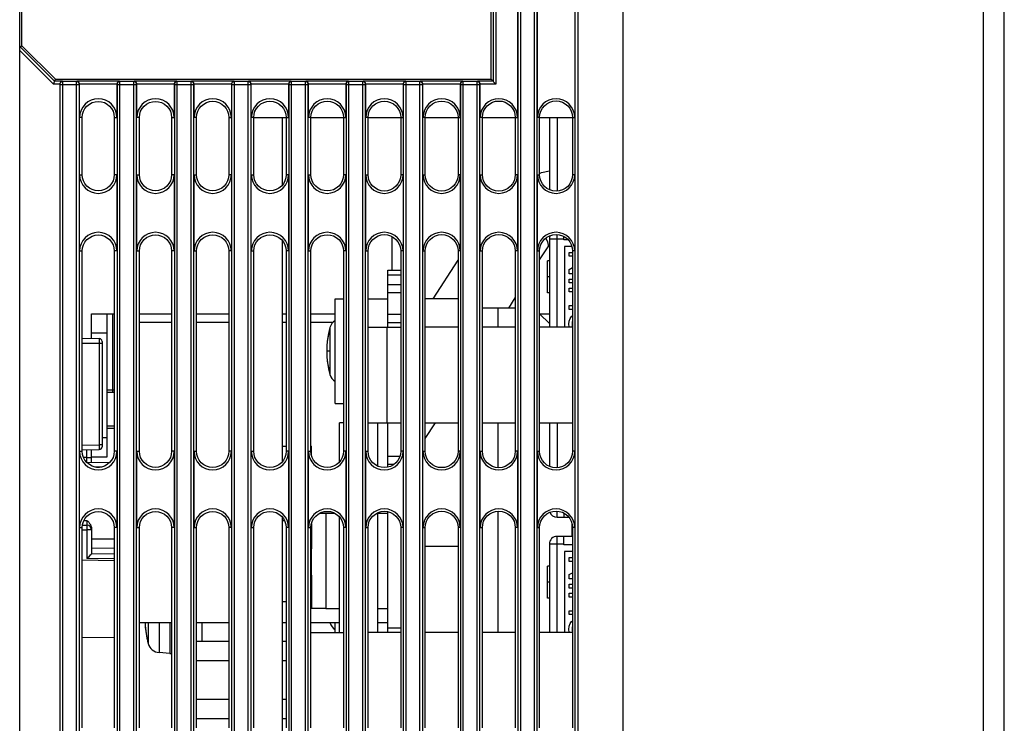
# Model space of a CAD drawing. Extents: x 28 to 410, y 33 to 287.
# Tile 32 of 63: x 170 to 196, y 188 to 207. Entities that reach past the tile are written whole.
import ezdxf

# ---------------------------------------------------------------- set-up
doc = ezdxf.new("R2010")
doc.units = 0
doc.header["$LTSCALE"] = 23.1
doc.linetypes.add('HIDDEN', pattern=[0.2, 0.1, -0.1])
doc.layers.get('0').update_dxf_attribs({"linetype": 'CONTINUOUS'})
for name, color, linetype in [('ALL_AXIS', 7, 'CONTINUOUS'), ('ALL_CURVE', 7, 'CONTINUOUS'), ('ALL_FEATURES', 7, 'CONTINUOUS'), ('DEFAULT_2', 8, 'HIDDEN')]:
    doc.layers.add(name, color=color, linetype=linetype)

msp = doc.modelspace()

# ---------------------------------------------------------------- linework, layer by layer
at = {"color": 7, "linetype": 'CONTINUOUS'}
for p, q in [((183.689, 200.601), (183.895, 200.923)), ((183.895, 200.923), (183.946, 200.987)), ((180.902, 199.586), (181.551, 200.599)), ((182.879, 199.336), (183.052, 199.606)), ((180.692, 195.918), (180.959, 196.336)), ((178.083, 193.961), (178.319, 193.961)), ((179.446, 193.961), (179.708, 193.961)), ((178.083, 191.461), (178.446, 191.461)), ((179.446, 191.461), (179.708, 191.461))]:
    msp.add_line(p, q, dxfattribs=at)
at = {"color": 6, "linetype": 'CONTINUOUS'}
for p, q in [((174.043, 198.961), (173.2, 198.961)), ((175.544, 198.961), (174.698, 198.961)), ((177.046, 198.961), (176.946, 198.961)), ((178.277, 198.961), (177.695, 198.961)), ((174.043, 191.086), (173.2, 191.086)), ((175.544, 191.086), (174.698, 191.086)), ((177.046, 191.086), (176.946, 191.086)), ((178.446, 191.086), (177.695, 191.086)), ((179.708, 191.086), (179.446, 191.086))]:
    msp.add_line(p, q, dxfattribs=at)
at = {"color": 7, "linetype": 'CONTINUOUS'}
msp.add_lwpolyline([(183.689, 202.871), (183.736, 202.889), (183.946, 202.933)], dxfattribs=at)
at = {"color": 9, "linetype": 'CONTINUOUS'}
msp.add_lwpolyline([(183.854, 201.174), (183.9, 201.079), (183.915, 200.992), (183.895, 200.923)], dxfattribs=at)
at = {"layer": 'ALL_AXIS', "color": 7, "linetype": 'CONTINUOUS'}
for p, q in [((179.708, 198.836), (179.708, 200.336)), ((179.708, 200.336), (180.049, 200.336)), ((179.708, 200.211), (180.049, 200.211)), ((178.333, 196.836), (178.333, 199.586)), ((178.333, 199.586), (178.547, 199.586)), ((179.194, 199.586), (179.708, 199.586)), ((179.708, 199.745), (180.049, 199.745)), ((181.551, 199.586), (180.692, 199.586)), ((179.708, 199.178), (180.049, 199.178)), ((172.541, 197.129), (172.346, 197.129)), ((178.333, 196.836), (178.547, 196.836)), ((172.541, 196.243), (172.346, 196.243)), ((179.708, 195.168), (179.708, 196.336)), ((176.946, 195.724), (177.046, 195.724)), ((177.695, 195.724), (177.708, 195.724)), ((177.708, 195.487), (177.708, 195.724)), ((179.708, 195.245), (179.876, 195.245)), ((179.708, 190.836), (179.708, 194.004)), ((176.946, 193.774), (177, 193.774)), ((177.708, 192.338), (177.708, 193.186)), ((181.551, 193.086), (180.692, 193.086)), ((176.946, 191.649), (177.046, 191.649)), ((177.708, 191.524), (177.695, 191.524)), ((173.996, 191.086), (173.996, 190.286)), ((178.333, 190.836), (178.333, 191.086)), ((173.996, 190.286), (173.716, 190.311)), ((173.996, 190.286), (174.043, 190.286))]:
    msp.add_line(p, q, dxfattribs=at)
at = {"layer": 'ALL_AXIS', "color": 9, "linetype": 'CONTINUOUS'}
for p, q in [((179.708, 199.961), (180.049, 199.961)), ((178.194, 198.827), (178.194, 197.595)), ((179.708, 198.961), (180.049, 198.961)), ((179.708, 195.461), (180.028, 195.461)), ((177.708, 193.186), (177.695, 193.186)), ((173.432, 191.086), (173.432, 190.545)), ((173.716, 191.086), (173.716, 190.311)), ((179.708, 190.961), (180.049, 190.961))]:
    msp.add_line(p, q, dxfattribs=at)
at = {"layer": 'ALL_AXIS', "color": 7, "linetype": 'CONTINUOUS'}
for centre, radius, start, end in [((178.507, 198.738), 0.325, 122.804, 164.1191), ((180.358, 198.211), 2.25, 164.1191, 195.8809), ((178.507, 197.684), 0.325, 195.8809, 237.196), ((175.596, 191.161), 2.25, 181.9126, 195.8809), ((178.507, 191.184), 0.325, 197.7431, 237.196), ((173.744, 190.634), 0.325, 195.8809, 265)]:
    msp.add_arc(centre, radius, start, end, dxfattribs=at)
at = {"layer": 'ALL_CURVE', "color": 40, "linetype": 'CONTINUOUS'}
msp.add_line((178.17, 198.211), (178.108, 198.211), dxfattribs=at)
for centre, start in [((180.358, 198.211), 166.5066), ((175.596, 191.161), 181.9103)]:
    msp.add_arc(centre, 2.25, start, 193.4934, dxfattribs=at)
at = {"layer": 'ALL_FEATURES', "color": 7, "linetype": 'CONTINUOUS'}
for p, q in [((185.871, 243.086), (185.871, 141.086)), ((195.871, 141.636), (195.871, 242.536)), ((183.11, 224.586), (183.11, 204.336)), ((183.632, 204.336), (183.632, 224.586)), ((184.61, 224.586), (184.61, 204.336)), ((170.121, 206.211), (170.121, 223.586)), ((182.421, 205.336), (182.421, 223.586)), ((170.066, 147.347), (170.066, 206.091)), ((170.072, 206.191), (170.121, 206.211)), ((170.996, 205.336), (170.121, 206.211)), ((170.945, 205.213), (170.996, 205.336)), ((170.996, 205.336), (182.421, 205.336)), ((171.11, 205.207), (171.11, 147.347)), ((171.632, 204.336), (171.632, 205.207)), ((172.61, 205.207), (172.61, 204.336)), ((173.132, 204.336), (173.132, 205.207)), ((174.11, 205.207), (174.11, 204.336)), ((174.632, 204.336), (174.632, 205.207)), ((175.61, 205.207), (175.61, 204.336)), ((176.132, 204.336), (176.132, 205.207)), ((177.11, 205.207), (177.11, 204.336)), ((177.632, 204.336), (177.632, 205.207)), ((178.61, 205.207), (178.61, 204.336)), ((179.132, 204.336), (179.132, 205.207)), ((180.11, 205.207), (180.11, 204.336)), ((180.632, 204.336), (180.632, 205.207)), ((181.61, 205.207), (181.61, 204.336)), ((182.132, 204.336), (182.132, 205.207)), ((182.421, 205.336), (182.544, 205.213)), ((171.702, 202.836), (171.702, 204.336)), ((172.541, 204.336), (172.541, 202.836)), ((173.2, 202.836), (173.2, 204.336)), ((174.043, 204.336), (174.043, 202.836)), ((174.698, 202.836), (174.698, 204.336)), ((175.544, 204.336), (175.544, 202.836)), ((176.197, 202.836), (176.197, 204.336)), ((176.946, 202.566), (176.946, 204.336)), ((177.046, 204.336), (177.046, 202.836)), ((177.695, 202.836), (177.695, 204.336)), ((178.547, 204.336), (178.547, 202.836)), ((179.194, 202.836), (179.194, 204.336)), ((180.049, 204.336), (180.049, 202.836)), ((180.692, 202.836), (180.692, 204.336)), ((181.551, 204.336), (181.551, 202.836)), ((182.19, 202.836), (182.19, 204.336)), ((183.052, 204.336), (183.052, 202.836)), ((183.689, 202.836), (183.689, 204.336)), ((183.946, 204.336), (183.946, 202.442)), ((184.554, 204.336), (184.554, 202.836)), ((171.632, 200.836), (171.632, 202.836)), ((172.61, 202.836), (172.61, 200.836)), ((173.132, 200.836), (173.132, 202.836)), ((174.11, 202.836), (174.11, 200.836)), ((174.632, 200.836), (174.632, 202.836)), ((175.61, 202.836), (175.61, 200.836)), ((176.132, 200.836), (176.132, 202.836)), ((177.11, 202.836), (177.11, 200.836)), ((177.632, 200.836), (177.632, 202.836)), ((178.61, 202.836), (178.61, 200.836)), ((179.132, 200.836), (179.132, 202.836)), ((180.11, 202.836), (180.11, 200.836)), ((180.632, 200.836), (180.632, 202.836)), ((181.61, 202.836), (181.61, 200.836)), ((182.132, 200.836), (182.132, 202.836)), ((183.11, 202.836), (183.11, 200.836)), ((183.632, 200.836), (183.632, 202.836)), ((184.61, 202.836), (184.61, 200.836)), ((176.946, 195.316), (176.946, 201.107)), ((183.946, 201.156), (183.946, 198.836)), ((184.321, 201.131), (184.321, 201.217)), ((184.436, 201.131), (184.321, 201.131)), ((171.702, 195.586), (171.702, 200.836)), ((172.541, 200.836), (172.541, 195.586)), ((173.2, 195.586), (173.2, 200.836)), ((174.043, 200.836), (174.043, 195.586)), ((174.698, 195.586), (174.698, 200.836)), ((175.544, 200.836), (175.544, 195.586)), ((176.197, 195.586), (176.197, 200.836)), ((177.046, 200.836), (177.046, 195.586)), ((177.695, 195.586), (177.695, 200.836)), ((178.547, 200.836), (178.547, 195.586)), ((179.194, 195.586), (179.194, 200.836)), ((180.049, 200.836), (180.049, 195.586)), ((180.692, 195.586), (180.692, 200.836)), ((181.551, 200.836), (181.551, 195.586)), ((182.19, 195.586), (182.19, 200.836)), ((183.052, 200.836), (183.052, 195.586)), ((183.689, 195.586), (183.689, 200.836)), ((184.346, 200.956), (184.346, 198.836)), ((184.535, 200.956), (184.346, 200.956)), ((184.465, 200.697), (184.465, 200.799)), ((184.465, 200.799), (184.554, 200.799)), ((184.554, 200.836), (184.554, 195.586)), ((183.896, 199.736), (183.896, 200.576)), ((183.946, 200.576), (183.896, 200.576)), ((184.554, 200.697), (184.465, 200.697)), ((184.465, 200.352), (184.554, 200.404)), ((184.465, 200.241), (184.465, 200.352)), ((183.946, 200.156), (183.896, 200.156)), ((184.554, 200.241), (184.465, 200.241)), ((184.465, 199.998), (184.465, 200.101)), ((184.465, 200.101), (184.554, 200.101)), ((184.554, 199.998), (184.465, 199.998)), ((184.465, 199.762), (184.465, 199.865)), ((184.465, 199.865), (184.554, 199.865)), ((183.946, 199.736), (183.896, 199.736)), ((184.554, 199.762), (184.465, 199.762)), ((183.052, 199.336), (182.19, 199.336)), ((184.465, 199.306), (184.465, 199.408)), ((184.465, 199.408), (184.554, 199.408)), ((184.554, 199.306), (184.465, 199.306)), ((171.946, 199.186), (172.541, 199.186)), ((172.346, 199.186), (172.346, 195.436)), ((173.2, 199.186), (174.043, 199.186)), ((174.698, 199.186), (175.544, 199.186)), ((176.946, 199.186), (177.046, 199.186)), ((177.695, 199.186), (178.333, 199.186)), ((183.946, 198.936), (183.689, 199.193)), ((183.696, 199.186), (183.946, 199.186)), ((184.526, 199.122), (184.554, 199.144)), ((171.702, 198.548), (172.147, 198.541)), ((172.346, 198.686), (171.946, 198.686)), ((172.221, 198.466), (172.221, 195.707)), ((178.446, 195.313), (178.446, 196.336)), ((178.547, 196.336), (178.446, 196.336)), ((179.446, 195.197), (179.446, 196.336)), ((183.946, 196.336), (183.946, 195.192)), ((172.346, 195.936), (172.221, 195.936)), ((171.632, 193.586), (171.632, 195.586)), ((171.701, 195.624), (172.147, 195.632)), ((171.946, 195.298), (171.946, 195.628)), ((172.346, 195.436), (171.946, 195.436)), ((172.61, 195.586), (172.61, 193.586)), ((173.132, 193.586), (173.132, 195.586)), ((174.11, 195.586), (174.11, 193.586)), ((174.632, 193.586), (174.632, 195.586)), ((175.61, 195.586), (175.61, 193.586)), ((176.132, 193.586), (176.132, 195.586)), ((177.11, 195.586), (177.11, 193.586)), ((177.632, 193.586), (177.632, 195.586)), ((178.61, 195.586), (178.61, 193.586)), ((179.132, 193.586), (179.132, 195.586)), ((180.11, 195.586), (180.11, 193.586)), ((180.632, 193.586), (180.632, 195.586)), ((181.61, 195.586), (181.61, 193.586)), ((182.132, 193.586), (182.132, 195.586)), ((183.11, 195.586), (183.11, 193.586)), ((183.632, 193.586), (183.632, 195.586)), ((184.61, 195.586), (184.61, 193.586)), ((171.815, 195.3), (172.418, 195.29)), ((176.946, 188.066), (176.946, 193.857)), ((177.923, 193.961), (178.083, 193.961)), ((178.446, 190.836), (178.446, 193.859)), ((179.446, 190.836), (179.446, 193.975)), ((184.146, 193.856), (184.456, 193.856)), ((184.321, 193.967), (184.321, 193.856)), ((171.702, 188.336), (171.702, 193.586)), ((171.708, 193.652), (171.823, 193.65)), ((172.541, 193.586), (172.541, 188.336)), ((173.2, 188.336), (173.2, 193.586)), ((174.043, 193.586), (174.043, 188.336)), ((174.698, 188.336), (174.698, 193.586)), ((175.544, 193.586), (175.544, 188.336)), ((176.197, 188.336), (176.197, 193.586)), ((177.046, 193.586), (177.046, 188.336)), ((177.695, 188.336), (177.695, 193.586)), ((177.708, 193.686), (177.708, 193.031)), ((178.547, 193.586), (178.547, 188.336)), ((179.194, 188.336), (179.194, 193.586)), ((180.049, 193.586), (180.049, 188.336)), ((180.692, 188.336), (180.692, 193.586)), ((181.551, 193.586), (181.551, 188.336)), ((182.19, 188.336), (182.19, 193.586)), ((183.052, 193.586), (183.052, 188.336)), ((183.689, 188.336), (183.689, 193.586)), ((184.546, 193.356), (184.546, 193.667)), ((184.554, 193.586), (184.554, 188.336)), ((171.946, 193.56), (171.946, 192.898)), ((184.554, 193.356), (184.146, 193.356)), ((184.321, 193.131), (184.321, 193.356)), ((183.946, 193.156), (183.946, 190.836)), ((184.554, 193.131), (184.321, 193.131)), ((172.541, 192.888), (171.946, 192.898)), ((184.346, 192.956), (184.346, 190.836)), ((184.554, 192.956), (184.346, 192.956)), ((184.465, 192.697), (184.465, 192.799)), ((184.465, 192.799), (184.554, 192.799)), ((172.541, 192.715), (171.702, 192.73)), ((183.946, 192.576), (183.896, 192.576)), ((183.896, 191.736), (183.896, 192.576)), ((184.554, 192.697), (184.465, 192.697)), ((177.708, 192.338), (177.708, 191.461)), ((184.465, 192.352), (184.554, 192.404)), ((184.465, 192.241), (184.465, 192.352)), ((183.946, 192.156), (183.896, 192.156)), ((184.554, 192.241), (184.465, 192.241)), ((184.465, 192.101), (184.554, 192.101)), ((184.465, 191.998), (184.465, 192.101)), ((184.554, 191.998), (184.465, 191.998)), ((184.465, 191.865), (184.554, 191.865)), ((184.465, 191.762), (184.465, 191.865)), ((183.946, 191.736), (183.896, 191.736)), ((184.554, 191.762), (184.465, 191.762)), ((178.083, 191.461), (177.708, 191.461)), ((184.465, 191.408), (184.554, 191.408)), ((184.465, 191.306), (184.465, 191.408)), ((184.554, 191.306), (184.465, 191.306)), ((184.526, 191.122), (184.554, 191.144)), ((172.541, 190.707), (171.702, 190.692)), ((175.544, 190.596), (174.698, 190.596)), ((177.046, 190.596), (176.946, 190.596)), ((175.544, 190.091), (174.698, 190.091)), ((177.046, 190.091), (176.946, 190.091)), ((175.544, 189.081), (174.698, 189.081)), ((177.046, 189.081), (176.946, 189.081)), ((175.544, 188.576), (174.698, 188.576)), ((177.046, 188.576), (176.946, 188.576))]:
    msp.add_line(p, q, dxfattribs=at)
at = {"layer": 'ALL_FEATURES', "color": 9, "linetype": 'CONTINUOUS'}
for p, q in [((195.321, 145.886), (195.321, 238.286)), ((170.061, 147.342), (170.061, 238.08)), ((183.115, 238.086), (183.115, 147.342)), ((183.19, 238.161), (183.19, 147.267)), ((183.552, 147.267), (183.552, 238.155)), ((183.627, 147.342), (183.627, 238.08)), ((184.615, 238.08), (184.615, 147.342)), ((184.69, 238.155), (184.69, 147.267)), ((182.469, 223.635), (182.469, 205.287)), ((182.544, 223.709), (182.544, 205.213)), ((170.066, 206.091), (170.945, 205.213)), ((170.072, 206.191), (170.976, 205.287)), ((171.11, 205.213), (170.945, 205.213)), ((171.179, 205.287), (170.976, 205.287)), ((171.115, 205.202), (171.11, 205.207)), ((171.115, 205.202), (171.115, 147.342)), ((171.115, 205.202), (171.627, 205.202)), ((171.179, 205.287), (171.19, 205.276)), ((171.19, 147.267), (171.19, 205.276)), ((171.552, 205.276), (171.19, 205.276)), ((171.552, 205.276), (171.563, 205.287)), ((171.552, 147.267), (171.552, 205.276)), ((172.679, 205.287), (171.563, 205.287)), ((171.632, 205.207), (171.627, 205.202)), ((171.627, 147.342), (171.627, 205.202)), ((172.61, 205.213), (171.631, 205.213)), ((172.615, 205.202), (172.61, 205.207)), ((172.615, 205.202), (172.615, 147.342)), ((172.615, 205.202), (173.127, 205.202)), ((172.679, 205.287), (172.69, 205.276)), ((172.69, 147.267), (172.69, 205.276)), ((173.052, 205.276), (172.69, 205.276)), ((173.052, 205.276), (173.063, 205.287)), ((173.052, 147.267), (173.052, 205.276)), ((174.179, 205.287), (173.063, 205.287)), ((173.132, 205.207), (173.127, 205.202)), ((173.127, 147.342), (173.127, 205.202)), ((174.11, 205.213), (173.131, 205.213)), ((174.115, 205.202), (174.11, 205.207)), ((174.115, 205.202), (174.115, 147.342)), ((174.115, 205.202), (174.627, 205.202)), ((174.179, 205.287), (174.19, 205.276)), ((174.19, 147.267), (174.19, 205.276)), ((174.552, 205.276), (174.19, 205.276)), ((174.552, 205.276), (174.563, 205.287)), ((174.552, 147.267), (174.552, 205.276)), ((175.679, 205.287), (174.563, 205.287)), ((174.632, 205.207), (174.627, 205.202)), ((174.627, 147.342), (174.627, 205.202)), ((175.61, 205.213), (174.631, 205.213)), ((175.615, 205.202), (175.61, 205.207)), ((175.615, 205.202), (175.615, 147.342)), ((175.615, 205.202), (176.127, 205.202)), ((175.679, 205.287), (175.69, 205.276)), ((175.69, 147.267), (175.69, 205.276)), ((176.052, 205.276), (175.69, 205.276)), ((176.052, 205.276), (176.063, 205.287)), ((176.052, 147.267), (176.052, 205.276)), ((177.179, 205.287), (176.063, 205.287)), ((176.132, 205.207), (176.127, 205.202)), ((176.127, 147.342), (176.127, 205.202)), ((177.11, 205.213), (176.131, 205.213)), ((177.115, 205.202), (177.11, 205.207)), ((177.115, 205.202), (177.115, 147.342)), ((177.115, 205.202), (177.627, 205.202)), ((177.179, 205.287), (177.19, 205.276)), ((177.19, 147.267), (177.19, 205.276)), ((177.552, 205.276), (177.19, 205.276)), ((177.552, 205.276), (177.563, 205.287)), ((177.552, 147.267), (177.552, 205.276)), ((178.679, 205.287), (177.563, 205.287)), ((177.632, 205.207), (177.627, 205.202)), ((177.627, 147.342), (177.627, 205.202)), ((178.61, 205.213), (177.631, 205.213)), ((178.615, 205.202), (178.61, 205.207)), ((178.615, 205.202), (178.615, 147.342)), ((178.615, 205.202), (179.127, 205.202)), ((178.679, 205.287), (178.69, 205.276)), ((178.69, 147.267), (178.69, 205.276)), ((179.052, 205.276), (178.69, 205.276)), ((179.052, 205.276), (179.063, 205.287)), ((179.052, 147.267), (179.052, 205.276)), ((180.179, 205.287), (179.063, 205.287)), ((179.132, 205.207), (179.127, 205.202)), ((179.127, 147.342), (179.127, 205.202)), ((180.11, 205.213), (179.131, 205.213)), ((180.115, 205.202), (180.11, 205.207)), ((180.115, 205.202), (180.115, 147.342)), ((180.115, 205.202), (180.627, 205.202)), ((180.179, 205.287), (180.19, 205.276)), ((180.19, 147.267), (180.19, 205.276)), ((180.552, 205.276), (180.19, 205.276)), ((180.552, 205.276), (180.563, 205.287)), ((180.552, 147.267), (180.552, 205.276)), ((181.679, 205.287), (180.563, 205.287)), ((180.632, 205.207), (180.627, 205.202)), ((180.627, 147.342), (180.627, 205.202)), ((181.61, 205.213), (180.631, 205.213)), ((181.615, 205.202), (181.61, 205.207)), ((181.615, 205.202), (181.615, 147.342)), ((181.615, 205.202), (182.127, 205.202)), ((181.679, 205.287), (181.69, 205.276)), ((181.69, 147.267), (181.69, 205.276)), ((182.052, 205.276), (181.69, 205.276)), ((182.052, 205.276), (182.063, 205.287)), ((182.052, 147.267), (182.052, 205.276)), ((182.469, 205.287), (182.063, 205.287)), ((182.132, 205.207), (182.127, 205.202)), ((182.127, 147.342), (182.127, 205.202)), ((182.544, 205.213), (182.131, 205.213)), ((171.702, 204.336), (171.632, 204.336)), ((172.541, 204.336), (172.61, 204.336)), ((173.2, 204.336), (173.132, 204.336)), ((174.043, 204.336), (174.11, 204.336)), ((174.698, 204.336), (174.632, 204.336)), ((175.544, 204.336), (175.61, 204.336)), ((176.197, 204.336), (176.132, 204.336)), ((177.046, 204.336), (177.11, 204.336)), ((177.695, 204.336), (177.632, 204.336)), ((178.547, 204.336), (178.61, 204.336)), ((179.194, 204.336), (179.132, 204.336)), ((180.049, 204.336), (180.11, 204.336)), ((180.692, 204.336), (180.632, 204.336)), ((181.551, 204.336), (181.61, 204.336)), ((182.19, 204.336), (182.132, 204.336)), ((183.052, 204.336), (183.11, 204.336)), ((183.689, 204.336), (183.632, 204.336)), ((184.146, 204.336), (184.146, 202.406)), ((184.554, 204.336), (184.61, 204.336)), ((171.632, 202.836), (171.702, 202.836)), ((172.61, 202.836), (172.541, 202.836)), ((173.132, 202.836), (173.2, 202.836)), ((174.11, 202.836), (174.043, 202.836)), ((174.632, 202.836), (174.698, 202.836)), ((175.61, 202.836), (175.544, 202.836)), ((176.132, 202.836), (176.197, 202.836)), ((177.11, 202.836), (177.046, 202.836)), ((177.632, 202.836), (177.695, 202.836)), ((178.61, 202.836), (178.547, 202.836)), ((179.132, 202.836), (179.194, 202.836)), ((180.11, 202.836), (180.049, 202.836)), ((180.632, 202.836), (180.692, 202.836)), ((181.61, 202.836), (181.551, 202.836)), ((182.132, 202.836), (182.19, 202.836)), ((183.11, 202.836), (183.052, 202.836)), ((183.632, 202.836), (183.689, 202.836)), ((184.61, 202.836), (184.554, 202.836)), ((183.946, 201.156), (184.321, 201.156)), ((184.146, 198.836), (184.146, 201.266)), ((171.632, 200.836), (171.702, 200.836)), ((172.61, 200.836), (172.541, 200.836)), ((173.132, 200.836), (173.2, 200.836)), ((174.11, 200.836), (174.043, 200.836)), ((174.632, 200.836), (174.698, 200.836)), ((175.61, 200.836), (175.544, 200.836)), ((176.132, 200.836), (176.197, 200.836)), ((177.11, 200.836), (177.046, 200.836)), ((177.632, 200.836), (177.695, 200.836)), ((178.61, 200.836), (178.547, 200.836)), ((179.132, 200.836), (179.194, 200.836)), ((180.11, 200.836), (180.049, 200.836)), ((180.632, 200.836), (180.692, 200.836)), ((181.61, 200.836), (181.551, 200.836)), ((182.132, 200.836), (182.19, 200.836)), ((183.11, 200.836), (183.052, 200.836)), ((183.632, 200.836), (183.689, 200.836)), ((184.61, 200.836), (184.554, 200.836)), ((182.596, 199.336), (182.596, 198.836)), ((172.496, 199.186), (172.496, 197.129)), ((179.696, 196.336), (179.696, 198.836)), ((171.702, 198.423), (172.147, 198.416)), ((172.147, 198.416), (172.147, 195.757)), ((172.147, 198.416), (172.221, 198.416)), ((182.596, 196.336), (182.596, 195.158)), ((184.146, 196.336), (184.146, 195.156)), ((171.702, 195.749), (172.147, 195.757)), ((172.147, 195.757), (172.147, 195.726)), ((172.221, 195.757), (172.147, 195.757)), ((171.632, 195.586), (171.702, 195.586)), ((171.823, 195.425), (171.733, 195.427)), ((171.823, 195.425), (171.823, 195.626)), ((171.823, 195.395), (171.823, 195.425)), ((171.823, 195.425), (171.946, 195.425)), ((172.61, 195.586), (172.541, 195.586)), ((173.132, 195.586), (173.2, 195.586)), ((174.11, 195.586), (174.043, 195.586)), ((174.632, 195.586), (174.698, 195.586)), ((175.61, 195.586), (175.544, 195.586)), ((176.132, 195.586), (176.197, 195.586)), ((177.11, 195.586), (177.046, 195.586)), ((177.632, 195.586), (177.695, 195.586)), ((178.61, 195.586), (178.547, 195.586)), ((179.132, 195.586), (179.194, 195.586)), ((180.11, 195.586), (180.049, 195.586)), ((180.632, 195.586), (180.692, 195.586)), ((181.61, 195.586), (181.551, 195.586)), ((182.132, 195.586), (182.19, 195.586)), ((183.11, 195.586), (183.052, 195.586)), ((183.632, 195.586), (183.689, 195.586)), ((184.61, 195.586), (184.554, 195.586)), ((172.077, 195.171), (172.152, 195.169)), ((178.083, 193.961), (178.083, 191.461)), ((182.596, 194.014), (182.596, 190.836)), ((184.146, 193.856), (184.146, 194.016)), ((171.632, 193.586), (171.702, 193.586)), ((171.749, 193.776), (171.823, 193.775)), ((172.61, 193.586), (172.541, 193.586)), ((173.132, 193.586), (173.2, 193.586)), ((174.11, 193.586), (174.043, 193.586)), ((174.632, 193.586), (174.698, 193.586)), ((175.61, 193.586), (175.544, 193.586)), ((176.132, 193.586), (176.197, 193.586)), ((177.11, 193.586), (177.046, 193.586)), ((177.632, 193.586), (177.695, 193.586)), ((178.61, 193.586), (178.547, 193.586)), ((179.132, 193.586), (179.194, 193.586)), ((180.11, 193.586), (180.049, 193.586)), ((180.632, 193.586), (180.692, 193.586)), ((181.61, 193.586), (181.551, 193.586)), ((182.132, 193.586), (182.19, 193.586)), ((183.11, 193.586), (183.052, 193.586)), ((183.632, 193.586), (183.689, 193.586)), ((184.61, 193.586), (184.554, 193.586)), ((171.702, 193.527), (171.823, 193.525)), ((171.823, 193.525), (171.823, 192.775)), ((171.946, 193.525), (171.823, 193.525)), ((184.146, 190.836), (184.146, 193.356)), ((172.541, 193.286), (171.946, 193.286)), ((183.946, 193.156), (184.321, 193.156)), ((172.541, 193.034), (171.946, 193.043)), ((172.541, 192.763), (171.823, 192.775))]:
    msp.add_line(p, q, dxfattribs=at)
at = {"layer": 'ALL_FEATURES', "color": 3, "linetype": 'CONTINUOUS'}
for p, q in [((176.197, 204.336), (177.046, 204.336)), ((177.695, 204.336), (178.547, 204.336)), ((179.194, 204.336), (180.049, 204.336)), ((180.692, 204.336), (181.551, 204.336)), ((182.19, 204.336), (183.052, 204.336)), ((183.689, 204.336), (184.554, 204.336)), ((179.821, 200.336), (179.821, 201.212)), ((171.946, 198.544), (171.946, 199.186)), ((179.194, 198.836), (180.049, 198.836)), ((181.551, 198.836), (180.692, 198.836)), ((183.052, 198.836), (182.19, 198.836)), ((184.554, 198.836), (183.689, 198.836)), ((179.194, 196.336), (180.049, 196.336)), ((180.692, 196.336), (181.551, 196.336)), ((182.19, 196.336), (183.052, 196.336)), ((183.689, 196.336), (184.554, 196.336)), ((174.846, 190.596), (174.846, 191.086)), ((177.695, 190.836), (178.547, 190.836)), ((180.049, 190.836), (179.194, 190.836)), ((181.551, 190.836), (180.692, 190.836)), ((183.052, 190.836), (182.19, 190.836)), ((184.554, 190.836), (183.689, 190.836))]:
    msp.add_line(p, q, dxfattribs=at)
at = {"layer": 'ALL_FEATURES', "color": 7, "linetype": 'CONTINUOUS'}
for points in [[(170.066, 206.091), (170.066, 206.12), (170.067, 206.145), (170.068, 206.165), (170.069, 206.179), (170.071, 206.188), (170.072, 206.191)], [(171.179, 205.287), (171.159, 205.283), (171.143, 205.273), (171.13, 205.26), (171.119, 205.245), (171.113, 205.229), (171.11, 205.213)], [(171.11, 205.207), (171.11, 205.21), (171.11, 205.213)], [(171.631, 205.213), (171.629, 205.229), (171.622, 205.245), (171.612, 205.26), (171.599, 205.273), (171.582, 205.283), (171.563, 205.287)], [(171.631, 205.213), (171.632, 205.21), (171.632, 205.207)], [(172.679, 205.287), (172.659, 205.283), (172.643, 205.273), (172.63, 205.26), (172.619, 205.245), (172.613, 205.229), (172.61, 205.213)], [(172.61, 205.207), (172.61, 205.21), (172.61, 205.213)], [(173.131, 205.213), (173.129, 205.229), (173.122, 205.245), (173.112, 205.26), (173.099, 205.273), (173.082, 205.283), (173.063, 205.287)], [(173.131, 205.213), (173.132, 205.21), (173.132, 205.207)], [(174.179, 205.287), (174.159, 205.283), (174.143, 205.273), (174.13, 205.26), (174.119, 205.245), (174.113, 205.229), (174.11, 205.213)], [(174.11, 205.207), (174.11, 205.21), (174.11, 205.213)], [(174.631, 205.213), (174.629, 205.229), (174.622, 205.245), (174.612, 205.26), (174.599, 205.273), (174.582, 205.283), (174.563, 205.287)], [(174.631, 205.213), (174.632, 205.21), (174.632, 205.207)], [(175.679, 205.287), (175.659, 205.283), (175.643, 205.273), (175.63, 205.26), (175.619, 205.245), (175.613, 205.229), (175.61, 205.213)], [(175.61, 205.207), (175.61, 205.21), (175.61, 205.213)], [(176.131, 205.213), (176.129, 205.229), (176.122, 205.245), (176.112, 205.26), (176.099, 205.273), (176.082, 205.283), (176.063, 205.287)], [(176.131, 205.213), (176.132, 205.21), (176.132, 205.207)], [(177.179, 205.287), (177.159, 205.283), (177.143, 205.273), (177.13, 205.26), (177.119, 205.245), (177.113, 205.229), (177.11, 205.213)], [(177.11, 205.207), (177.11, 205.21), (177.11, 205.213)], [(177.631, 205.213), (177.629, 205.229), (177.622, 205.245), (177.612, 205.26), (177.599, 205.273), (177.582, 205.283), (177.563, 205.287)], [(177.631, 205.213), (177.632, 205.21), (177.632, 205.207)], [(178.679, 205.287), (178.659, 205.283), (178.643, 205.273), (178.63, 205.26), (178.619, 205.245), (178.613, 205.229), (178.61, 205.213)], [(178.61, 205.207), (178.61, 205.21), (178.61, 205.213)], [(179.131, 205.213), (179.129, 205.229), (179.122, 205.245), (179.112, 205.26), (179.099, 205.273), (179.082, 205.283), (179.063, 205.287)], [(179.131, 205.213), (179.132, 205.21), (179.132, 205.207)], [(180.179, 205.287), (180.159, 205.283), (180.143, 205.273), (180.13, 205.26), (180.119, 205.245), (180.113, 205.229), (180.11, 205.213)], [(180.11, 205.207), (180.11, 205.21), (180.11, 205.213)], [(180.631, 205.213), (180.629, 205.229), (180.622, 205.245), (180.612, 205.26), (180.599, 205.273), (180.582, 205.283), (180.563, 205.287)], [(180.631, 205.213), (180.632, 205.21), (180.632, 205.207)], [(181.679, 205.287), (181.659, 205.283), (181.643, 205.273), (181.63, 205.26), (181.619, 205.245), (181.613, 205.229), (181.61, 205.213)], [(181.61, 205.207), (181.61, 205.21), (181.61, 205.213)], [(182.131, 205.213), (182.129, 205.229), (182.122, 205.245), (182.112, 205.26), (182.099, 205.273), (182.082, 205.283), (182.063, 205.287)], [(182.131, 205.213), (182.132, 205.21), (182.132, 205.207)], [(171.702, 204.336), (171.71, 204.418), (171.733, 204.497), (171.772, 204.569), (171.824, 204.633), (171.888, 204.685), (171.961, 204.724), (172.039, 204.748), (172.121, 204.756), (172.203, 204.748), (172.282, 204.724), (172.354, 204.685), (172.418, 204.633), (172.47, 204.569), (172.509, 204.497), (172.533, 204.418), (172.541, 204.336)], [(173.2, 204.336), (173.208, 204.418), (173.232, 204.497), (173.271, 204.57), (173.323, 204.634), (173.387, 204.686), (173.46, 204.725), (173.539, 204.749), (173.621, 204.757), (173.703, 204.749), (173.782, 204.725), (173.855, 204.686), (173.919, 204.634), (173.972, 204.57), (174.01, 204.497), (174.034, 204.418), (174.043, 204.336)], [(174.698, 204.336), (174.706, 204.419), (174.731, 204.498), (174.77, 204.571), (174.822, 204.635), (174.886, 204.688), (174.959, 204.727), (175.039, 204.751), (175.121, 204.759), (175.204, 204.751), (175.283, 204.727), (175.356, 204.688), (175.42, 204.635), (175.473, 204.571), (175.512, 204.498), (175.536, 204.419), (175.544, 204.336)], [(176.197, 204.336), (176.205, 204.419), (176.229, 204.499), (176.268, 204.572), (176.321, 204.636), (176.385, 204.689), (176.459, 204.728), (176.538, 204.752), (176.621, 204.761), (176.704, 204.752), (176.784, 204.728), (176.857, 204.689), (176.921, 204.636), (176.974, 204.572), (177.013, 204.499), (177.038, 204.419), (177.046, 204.336)], [(177.695, 204.336), (177.703, 204.419), (177.728, 204.499), (177.767, 204.573), (177.82, 204.637), (177.885, 204.69), (177.958, 204.73), (178.038, 204.754), (178.121, 204.762), (178.204, 204.754), (178.284, 204.73), (178.358, 204.69), (178.423, 204.637), (178.476, 204.573), (178.515, 204.499), (178.539, 204.419), (178.547, 204.336)], [(179.194, 204.336), (179.202, 204.42), (179.226, 204.5), (179.266, 204.574), (179.319, 204.638), (179.384, 204.692), (179.458, 204.731), (179.538, 204.756), (179.621, 204.764), (179.705, 204.756), (179.785, 204.731), (179.859, 204.692), (179.924, 204.638), (179.977, 204.574), (180.016, 204.5), (180.041, 204.42), (180.049, 204.336)], [(180.692, 204.336), (180.7, 204.42), (180.725, 204.5), (180.764, 204.575), (180.818, 204.64), (180.883, 204.693), (180.957, 204.733), (181.037, 204.757), (181.121, 204.765), (181.205, 204.757), (181.286, 204.733), (181.36, 204.693), (181.425, 204.64), (181.478, 204.575), (181.518, 204.5), (181.542, 204.42), (181.551, 204.336)], [(182.19, 204.336), (182.199, 204.42), (182.223, 204.501), (182.263, 204.575), (182.317, 204.641), (182.382, 204.694), (182.456, 204.734), (182.537, 204.759), (182.621, 204.767), (182.705, 204.759), (182.786, 204.734), (182.861, 204.694), (182.926, 204.641), (182.98, 204.575), (183.019, 204.501), (183.044, 204.42), (183.052, 204.336)], [(183.689, 204.336), (183.697, 204.42), (183.722, 204.502), (183.762, 204.576), (183.815, 204.642), (183.881, 204.696), (183.956, 204.736), (184.037, 204.76), (184.121, 204.769), (184.206, 204.76), (184.287, 204.736), (184.362, 204.696), (184.427, 204.642), (184.481, 204.576), (184.521, 204.502), (184.545, 204.42), (184.554, 204.336)], [(172.541, 202.836), (172.533, 202.754), (172.509, 202.676), (172.47, 202.603), (172.418, 202.539), (172.354, 202.487), (172.282, 202.448), (172.203, 202.424), (172.121, 202.416), (172.039, 202.424), (171.961, 202.448), (171.888, 202.487), (171.824, 202.539), (171.772, 202.603), (171.733, 202.676), (171.71, 202.754), (171.702, 202.836)], [(174.043, 202.836), (174.034, 202.754), (174.01, 202.675), (173.972, 202.602), (173.919, 202.538), (173.855, 202.486), (173.782, 202.447), (173.703, 202.423), (173.621, 202.415), (173.539, 202.423), (173.46, 202.447), (173.387, 202.486), (173.323, 202.538), (173.271, 202.602), (173.232, 202.675), (173.208, 202.754), (173.2, 202.836)], [(175.544, 202.836), (175.536, 202.754), (175.512, 202.674), (175.473, 202.601), (175.42, 202.537), (175.356, 202.484), (175.283, 202.445), (175.204, 202.421), (175.121, 202.413), (175.039, 202.421), (174.959, 202.445), (174.886, 202.484), (174.822, 202.537), (174.77, 202.601), (174.731, 202.674), (174.706, 202.754), (174.698, 202.836)], [(177.046, 202.836), (177.038, 202.753), (177.013, 202.674), (176.974, 202.6), (176.921, 202.536), (176.857, 202.483), (176.784, 202.444), (176.704, 202.42), (176.621, 202.412), (176.538, 202.42), (176.459, 202.444), (176.385, 202.483), (176.321, 202.536), (176.268, 202.6), (176.229, 202.674), (176.205, 202.753), (176.197, 202.836)], [(178.547, 202.836), (178.539, 202.753), (178.515, 202.673), (178.476, 202.599), (178.423, 202.535), (178.358, 202.482), (178.284, 202.442), (178.204, 202.418), (178.121, 202.41), (178.038, 202.418), (177.958, 202.442), (177.885, 202.482), (177.82, 202.535), (177.767, 202.599), (177.728, 202.673), (177.703, 202.753), (177.695, 202.836)], [(180.049, 202.836), (180.041, 202.753), (180.016, 202.672), (179.977, 202.598), (179.924, 202.534), (179.859, 202.48), (179.785, 202.441), (179.705, 202.417), (179.621, 202.408), (179.538, 202.417), (179.458, 202.441), (179.384, 202.48), (179.319, 202.534), (179.266, 202.598), (179.226, 202.672), (179.202, 202.753), (179.194, 202.836)], [(181.551, 202.836), (181.542, 202.752), (181.518, 202.672), (181.478, 202.598), (181.425, 202.533), (181.36, 202.479), (181.286, 202.439), (181.205, 202.415), (181.121, 202.407), (181.037, 202.415), (180.957, 202.439), (180.883, 202.479), (180.818, 202.533), (180.764, 202.598), (180.725, 202.672), (180.7, 202.752), (180.692, 202.836)], [(183.052, 202.836), (183.044, 202.752), (183.019, 202.671), (182.98, 202.597), (182.926, 202.531), (182.861, 202.478), (182.786, 202.438), (182.705, 202.413), (182.621, 202.405), (182.537, 202.413), (182.456, 202.438), (182.382, 202.478), (182.317, 202.531), (182.263, 202.597), (182.223, 202.671), (182.199, 202.752), (182.19, 202.836)], [(184.554, 202.836), (184.545, 202.752), (184.521, 202.671), (184.481, 202.596), (184.427, 202.53), (184.362, 202.476), (184.287, 202.436), (184.206, 202.412), (184.121, 202.404), (184.037, 202.412), (183.956, 202.436), (183.881, 202.476), (183.815, 202.53), (183.762, 202.596), (183.722, 202.671), (183.697, 202.752), (183.689, 202.836)], [(171.702, 200.836), (171.71, 200.918), (171.733, 200.997), (171.772, 201.069), (171.824, 201.133), (171.888, 201.185), (171.961, 201.224), (172.039, 201.248), (172.121, 201.256), (172.203, 201.248), (172.282, 201.224), (172.354, 201.185), (172.418, 201.133), (172.47, 201.069), (172.509, 200.997), (172.533, 200.918), (172.541, 200.836)], [(173.2, 200.836), (173.208, 200.918), (173.232, 200.997), (173.271, 201.07), (173.323, 201.134), (173.387, 201.186), (173.46, 201.225), (173.539, 201.249), (173.621, 201.257), (173.703, 201.249), (173.782, 201.225), (173.855, 201.186), (173.919, 201.134), (173.972, 201.07), (174.01, 200.997), (174.034, 200.918), (174.043, 200.836)], [(174.698, 200.836), (174.706, 200.919), (174.731, 200.998), (174.77, 201.071), (174.822, 201.135), (174.886, 201.188), (174.959, 201.227), (175.039, 201.251), (175.121, 201.259), (175.204, 201.251), (175.283, 201.227), (175.356, 201.188), (175.42, 201.135), (175.473, 201.071), (175.512, 200.998), (175.536, 200.919), (175.544, 200.836)], [(176.197, 200.836), (176.205, 200.919), (176.229, 200.999), (176.268, 201.072), (176.321, 201.136), (176.385, 201.189), (176.459, 201.228), (176.538, 201.252), (176.621, 201.261), (176.704, 201.252), (176.784, 201.228), (176.857, 201.189), (176.921, 201.136), (176.974, 201.072), (177.013, 200.999), (177.038, 200.919), (177.046, 200.836)], [(177.695, 200.836), (177.703, 200.919), (177.728, 200.999), (177.767, 201.073), (177.82, 201.137), (177.885, 201.19), (177.958, 201.23), (178.038, 201.254), (178.121, 201.262), (178.204, 201.254), (178.284, 201.23), (178.358, 201.19), (178.423, 201.137), (178.476, 201.073), (178.515, 200.999), (178.539, 200.919), (178.547, 200.836)], [(179.194, 200.836), (179.202, 200.92), (179.226, 201), (179.266, 201.074), (179.319, 201.138), (179.384, 201.192), (179.458, 201.231), (179.538, 201.256), (179.621, 201.264), (179.705, 201.256), (179.785, 201.231), (179.859, 201.192), (179.924, 201.138), (179.977, 201.074), (180.016, 201), (180.041, 200.92), (180.049, 200.836)], [(180.692, 200.836), (180.7, 200.92), (180.725, 201), (180.764, 201.075), (180.818, 201.14), (180.883, 201.193), (180.957, 201.233), (181.037, 201.257), (181.121, 201.265), (181.205, 201.257), (181.286, 201.233), (181.36, 201.193), (181.425, 201.14), (181.478, 201.075), (181.518, 201), (181.542, 200.92), (181.551, 200.836)], [(182.19, 200.836), (182.199, 200.92), (182.223, 201.001), (182.263, 201.075), (182.317, 201.141), (182.382, 201.194), (182.456, 201.234), (182.537, 201.259), (182.621, 201.267), (182.705, 201.259), (182.786, 201.234), (182.861, 201.194), (182.926, 201.141), (182.98, 201.075), (183.019, 201.001), (183.044, 200.92), (183.052, 200.836)], [(183.689, 200.836), (183.697, 200.92), (183.722, 201.002), (183.762, 201.076), (183.815, 201.142), (183.881, 201.196), (183.956, 201.236), (184.037, 201.26), (184.121, 201.269), (184.206, 201.26), (184.287, 201.236), (184.362, 201.196), (184.427, 201.142), (184.481, 201.076), (184.521, 201.002), (184.545, 200.92), (184.554, 200.836)], [(184.456, 198.918), (184.464, 198.999), (184.487, 199.068), (184.526, 199.122)], [(184.554, 198.996), (184.547, 198.974), (184.543, 198.927)], [(184.465, 198.836), (184.463, 198.844), (184.456, 198.918)], [(184.543, 198.927), (184.546, 198.877), (184.554, 198.847)], [(172.541, 195.586), (172.533, 195.504), (172.509, 195.426), (172.47, 195.353), (172.418, 195.289), (172.354, 195.237), (172.282, 195.198), (172.203, 195.174), (172.121, 195.166), (172.039, 195.174), (171.961, 195.198), (171.888, 195.237), (171.824, 195.289), (171.772, 195.353), (171.733, 195.426), (171.71, 195.504), (171.702, 195.586)], [(174.043, 195.586), (174.034, 195.504), (174.01, 195.425), (173.972, 195.352), (173.919, 195.288), (173.855, 195.236), (173.782, 195.197), (173.703, 195.173), (173.621, 195.165), (173.539, 195.173), (173.46, 195.197), (173.387, 195.236), (173.323, 195.288), (173.271, 195.352), (173.232, 195.425), (173.208, 195.504), (173.2, 195.586)], [(175.544, 195.586), (175.536, 195.504), (175.512, 195.424), (175.473, 195.351), (175.42, 195.287), (175.356, 195.234), (175.283, 195.195), (175.204, 195.171), (175.121, 195.163), (175.039, 195.171), (174.959, 195.195), (174.886, 195.234), (174.822, 195.287), (174.77, 195.351), (174.731, 195.424), (174.706, 195.504), (174.698, 195.586)], [(177.046, 195.586), (177.038, 195.503), (177.013, 195.424), (176.974, 195.35), (176.921, 195.286), (176.857, 195.233), (176.784, 195.194), (176.704, 195.17), (176.621, 195.162), (176.538, 195.17), (176.459, 195.194), (176.385, 195.233), (176.321, 195.286), (176.268, 195.35), (176.229, 195.424), (176.205, 195.503), (176.197, 195.586)], [(178.547, 195.586), (178.539, 195.503), (178.515, 195.423), (178.476, 195.349), (178.423, 195.285), (178.358, 195.232), (178.284, 195.192), (178.204, 195.168), (178.121, 195.16), (178.038, 195.168), (177.958, 195.192), (177.885, 195.232), (177.82, 195.285), (177.767, 195.349), (177.728, 195.423), (177.703, 195.503), (177.695, 195.586)], [(180.049, 195.586), (180.041, 195.503), (180.016, 195.422), (179.977, 195.348), (179.924, 195.284), (179.859, 195.23), (179.785, 195.191), (179.705, 195.167), (179.621, 195.158), (179.538, 195.167), (179.458, 195.191), (179.384, 195.23), (179.319, 195.284), (179.266, 195.348), (179.226, 195.422), (179.202, 195.503), (179.194, 195.586)], [(181.551, 195.586), (181.542, 195.502), (181.518, 195.422), (181.478, 195.348), (181.425, 195.283), (181.36, 195.229), (181.286, 195.189), (181.205, 195.165), (181.121, 195.157), (181.037, 195.165), (180.957, 195.189), (180.883, 195.229), (180.818, 195.283), (180.764, 195.348), (180.725, 195.422), (180.7, 195.502), (180.692, 195.586)], [(183.052, 195.586), (183.044, 195.502), (183.019, 195.421), (182.98, 195.347), (182.926, 195.281), (182.861, 195.228), (182.786, 195.188), (182.705, 195.163), (182.621, 195.155), (182.537, 195.163), (182.456, 195.188), (182.382, 195.228), (182.317, 195.281), (182.263, 195.347), (182.223, 195.421), (182.199, 195.502), (182.19, 195.586)], [(184.554, 195.586), (184.545, 195.502), (184.521, 195.421), (184.481, 195.346), (184.427, 195.28), (184.362, 195.226), (184.287, 195.186), (184.206, 195.162), (184.121, 195.154), (184.037, 195.162), (183.956, 195.186), (183.881, 195.226), (183.815, 195.28), (183.762, 195.346), (183.722, 195.421), (183.697, 195.502), (183.689, 195.586)], [(171.702, 193.586), (171.71, 193.668), (171.733, 193.747), (171.772, 193.819), (171.824, 193.883), (171.888, 193.935), (171.961, 193.974), (172.039, 193.998), (172.121, 194.006), (172.203, 193.998), (172.282, 193.974), (172.354, 193.935), (172.418, 193.883), (172.47, 193.819), (172.509, 193.747), (172.533, 193.668), (172.541, 193.586)], [(173.2, 193.586), (173.208, 193.668), (173.232, 193.747), (173.271, 193.82), (173.323, 193.884), (173.387, 193.936), (173.46, 193.975), (173.539, 193.999), (173.621, 194.007), (173.703, 193.999), (173.782, 193.975), (173.855, 193.936), (173.919, 193.884), (173.972, 193.82), (174.01, 193.747), (174.034, 193.668), (174.043, 193.586)], [(174.698, 193.586), (174.706, 193.669), (174.731, 193.748), (174.77, 193.821), (174.822, 193.885), (174.886, 193.938), (174.959, 193.977), (175.039, 194.001), (175.121, 194.009), (175.204, 194.001), (175.283, 193.977), (175.356, 193.938), (175.42, 193.885), (175.473, 193.821), (175.512, 193.748), (175.536, 193.669), (175.544, 193.586)], [(176.197, 193.586), (176.205, 193.669), (176.229, 193.749), (176.268, 193.822), (176.321, 193.886), (176.385, 193.939), (176.459, 193.978), (176.538, 194.002), (176.621, 194.011), (176.704, 194.002), (176.784, 193.978), (176.857, 193.939), (176.921, 193.886), (176.974, 193.822), (177.013, 193.749), (177.038, 193.669), (177.046, 193.586)], [(177.695, 193.586), (177.703, 193.669), (177.728, 193.749), (177.767, 193.823), (177.82, 193.887), (177.885, 193.94), (177.958, 193.98), (178.038, 194.004), (178.121, 194.012), (178.204, 194.004), (178.284, 193.98), (178.358, 193.94), (178.423, 193.887), (178.476, 193.823), (178.515, 193.749), (178.539, 193.669), (178.547, 193.586)], [(179.194, 193.586), (179.202, 193.67), (179.226, 193.75), (179.266, 193.824), (179.319, 193.888), (179.384, 193.942), (179.458, 193.981), (179.538, 194.006), (179.621, 194.014), (179.705, 194.006), (179.785, 193.981), (179.859, 193.942), (179.924, 193.888), (179.977, 193.824), (180.016, 193.75), (180.041, 193.67), (180.049, 193.586)], [(180.692, 193.586), (180.7, 193.67), (180.725, 193.75), (180.764, 193.825), (180.818, 193.89), (180.883, 193.943), (180.957, 193.983), (181.037, 194.007), (181.121, 194.015), (181.205, 194.007), (181.286, 193.983), (181.36, 193.943), (181.425, 193.89), (181.478, 193.825), (181.518, 193.75), (181.542, 193.67), (181.551, 193.586)], [(182.19, 193.586), (182.199, 193.67), (182.223, 193.751), (182.263, 193.825), (182.317, 193.891), (182.382, 193.944), (182.456, 193.984), (182.537, 194.009), (182.621, 194.017), (182.705, 194.009), (182.786, 193.984), (182.861, 193.944), (182.926, 193.891), (182.98, 193.825), (183.019, 193.751), (183.044, 193.67), (183.052, 193.586)], [(183.689, 193.586), (183.697, 193.67), (183.722, 193.752), (183.762, 193.826), (183.815, 193.892), (183.881, 193.946), (183.956, 193.986), (184.037, 194.01), (184.121, 194.019), (184.206, 194.01), (184.287, 193.986), (184.362, 193.946), (184.427, 193.892), (184.481, 193.826), (184.521, 193.752), (184.545, 193.67), (184.554, 193.586)], [(171.823, 193.775), (171.848, 193.75), (171.872, 193.724), (171.895, 193.696), (171.914, 193.666), (171.93, 193.634), (171.942, 193.598), (171.946, 193.56)], [(171.946, 192.898), (171.933, 192.884), (171.902, 192.854), (171.864, 192.815), (171.823, 192.775)], [(184.456, 190.918), (184.464, 190.999), (184.487, 191.068), (184.526, 191.122)], [(184.554, 190.996), (184.547, 190.974), (184.543, 190.927)], [(184.465, 190.836), (184.463, 190.844), (184.456, 190.918)], [(184.543, 190.927), (184.546, 190.877), (184.554, 190.847)]]:
    msp.add_lwpolyline(points, dxfattribs=at)
at = {"layer": 'ALL_FEATURES', "color": 9, "linetype": 'CONTINUOUS'}
for points in [[(171.19, 205.276), (171.17, 205.274), (171.152, 205.266), (171.137, 205.254), (171.125, 205.239), (171.117, 205.221), (171.115, 205.202)], [(171.627, 205.202), (171.624, 205.221), (171.617, 205.239), (171.605, 205.254), (171.589, 205.266), (171.571, 205.274), (171.552, 205.276)], [(172.69, 205.276), (172.67, 205.274), (172.652, 205.266), (172.637, 205.254), (172.625, 205.239), (172.617, 205.221), (172.615, 205.202)], [(173.127, 205.202), (173.124, 205.221), (173.117, 205.239), (173.105, 205.254), (173.089, 205.266), (173.071, 205.274), (173.052, 205.276)], [(174.19, 205.276), (174.17, 205.274), (174.152, 205.266), (174.137, 205.254), (174.125, 205.239), (174.117, 205.221), (174.115, 205.202)], [(174.627, 205.202), (174.624, 205.221), (174.617, 205.239), (174.605, 205.254), (174.589, 205.266), (174.571, 205.274), (174.552, 205.276)], [(175.69, 205.276), (175.67, 205.274), (175.652, 205.266), (175.637, 205.254), (175.625, 205.239), (175.617, 205.221), (175.615, 205.202)], [(176.127, 205.202), (176.124, 205.221), (176.117, 205.239), (176.105, 205.254), (176.089, 205.266), (176.071, 205.274), (176.052, 205.276)], [(177.19, 205.276), (177.17, 205.274), (177.152, 205.266), (177.137, 205.254), (177.125, 205.239), (177.117, 205.221), (177.115, 205.202)], [(177.627, 205.202), (177.624, 205.221), (177.617, 205.239), (177.605, 205.254), (177.589, 205.266), (177.571, 205.274), (177.552, 205.276)], [(178.69, 205.276), (178.67, 205.274), (178.652, 205.266), (178.637, 205.254), (178.625, 205.239), (178.617, 205.221), (178.615, 205.202)], [(179.127, 205.202), (179.124, 205.221), (179.117, 205.239), (179.105, 205.254), (179.089, 205.266), (179.071, 205.274), (179.052, 205.276)], [(180.19, 205.276), (180.17, 205.274), (180.152, 205.266), (180.137, 205.254), (180.125, 205.239), (180.117, 205.221), (180.115, 205.202)], [(180.627, 205.202), (180.624, 205.221), (180.617, 205.239), (180.605, 205.254), (180.589, 205.266), (180.571, 205.274), (180.552, 205.276)], [(181.69, 205.276), (181.67, 205.274), (181.652, 205.266), (181.637, 205.254), (181.625, 205.239), (181.617, 205.221), (181.615, 205.202)], [(182.127, 205.202), (182.124, 205.221), (182.117, 205.239), (182.105, 205.254), (182.089, 205.266), (182.071, 205.274), (182.052, 205.276)], [(172.147, 198.541), (172.147, 198.54), (172.147, 198.537), (172.147, 198.531), (172.148, 198.522), (172.148, 198.51), (172.148, 198.495), (172.148, 198.477)], [(172.148, 198.477), (172.147, 198.437), (172.147, 198.416)], [(172.147, 195.726), (172.148, 195.692), (172.148, 195.675), (172.148, 195.66), (172.148, 195.648), (172.147, 195.639), (172.147, 195.633), (172.147, 195.632)], [(171.823, 195.3), (171.823, 195.301), (171.823, 195.304), (171.824, 195.308), (171.824, 195.316), (171.824, 195.326), (171.824, 195.34), (171.824, 195.354), (171.824, 195.368), (171.823, 195.395)], [(171.823, 193.775), (171.823, 193.746), (171.824, 193.731), (171.824, 193.714), (171.824, 193.698), (171.824, 193.683), (171.824, 193.672), (171.824, 193.664), (171.824, 193.658), (171.823, 193.654), (171.823, 193.651), (171.823, 193.65)], [(171.823, 193.65), (171.824, 193.641), (171.824, 193.614), (171.824, 193.573), (171.823, 193.525)]]:
    msp.add_lwpolyline(points, dxfattribs=at)
at = {"layer": 'ALL_FEATURES', "color": 7, "linetype": 'CONTINUOUS'}
for centre, radius, start, end in [((172.121, 204.336), 0.489, 0, 180), ((173.621, 204.336), 0.489, 0, 180), ((175.121, 204.336), 0.489, 0, 180), ((176.621, 204.336), 0.489, 0, 180), ((178.121, 204.336), 0.489, 0, 180), ((179.621, 204.336), 0.489, 0, 180), ((181.121, 204.336), 0.489, 0, 180), ((182.621, 204.336), 0.489, 0, 180), ((184.121, 204.336), 0.489, 0, 180), ((172.121, 202.836), 0.489, 180, 360), ((173.621, 202.836), 0.489, 180, 360), ((175.121, 202.836), 0.489, 180, 360), ((176.621, 202.836), 0.489, 180, 360), ((178.121, 202.836), 0.489, 180, 360), ((179.621, 202.836), 0.489, 180, 360), ((181.121, 202.836), 0.489, 180, 360), ((182.621, 202.836), 0.489, 180, 360), ((184.121, 202.836), 0.489, 180, 360), ((172.121, 200.836), 0.489, 0, 180), ((173.621, 200.836), 0.489, 0, 180), ((175.121, 200.836), 0.489, 0, 180), ((176.621, 200.836), 0.489, 0, 180), ((178.121, 200.836), 0.489, 0, 180), ((179.621, 200.836), 0.489, 0, 180), ((181.121, 200.836), 0.489, 0, 180), ((182.621, 200.836), 0.489, 0, 180), ((184.121, 200.836), 0.489, 0, 180), ((184.146, 201.156), 0.2, 155.4302, 180), ((172.146, 198.466), 0.075, 0, 89), ((172.146, 195.707), 0.075, 271, 360), ((172.121, 195.586), 0.489, 180, 360), ((173.621, 195.586), 0.489, 180, 360), ((175.121, 195.586), 0.489, 180, 360), ((176.621, 195.586), 0.489, 180, 360), ((178.121, 195.586), 0.489, 180, 360), ((179.621, 195.586), 0.489, 180, 360), ((181.121, 195.586), 0.489, 180, 360), ((182.621, 195.586), 0.489, 180, 360), ((184.121, 195.586), 0.489, 180, 360), ((172.121, 193.586), 0.489, 0, 180), ((173.621, 193.586), 0.489, 0, 180), ((175.121, 193.586), 0.489, 0, 180), ((176.621, 193.586), 0.489, 0, 180), ((178.121, 193.586), 0.489, 0, 180), ((179.621, 193.586), 0.489, 0, 180), ((181.121, 193.586), 0.489, 0, 180), ((182.621, 193.586), 0.489, 0, 180), ((184.121, 193.586), 0.489, 0, 180), ((184.146, 194.056), 0.2, 200.3423, 270), ((171.821, 193.525), 0.125, 0, 89), ((184.146, 193.156), 0.2, 90, 180)]:
    msp.add_arc(centre, radius, start, end, dxfattribs=at)
at = {"layer": 'DEFAULT_2', "color": 8, "linetype": 'HIDDEN'}
for p, q in [((172.541, 197.186), (172.346, 197.186)), ((172.541, 196.186), (172.346, 196.186))]:
    msp.add_line(p, q, dxfattribs=at)

doc.saveas('drawing.dxf')
